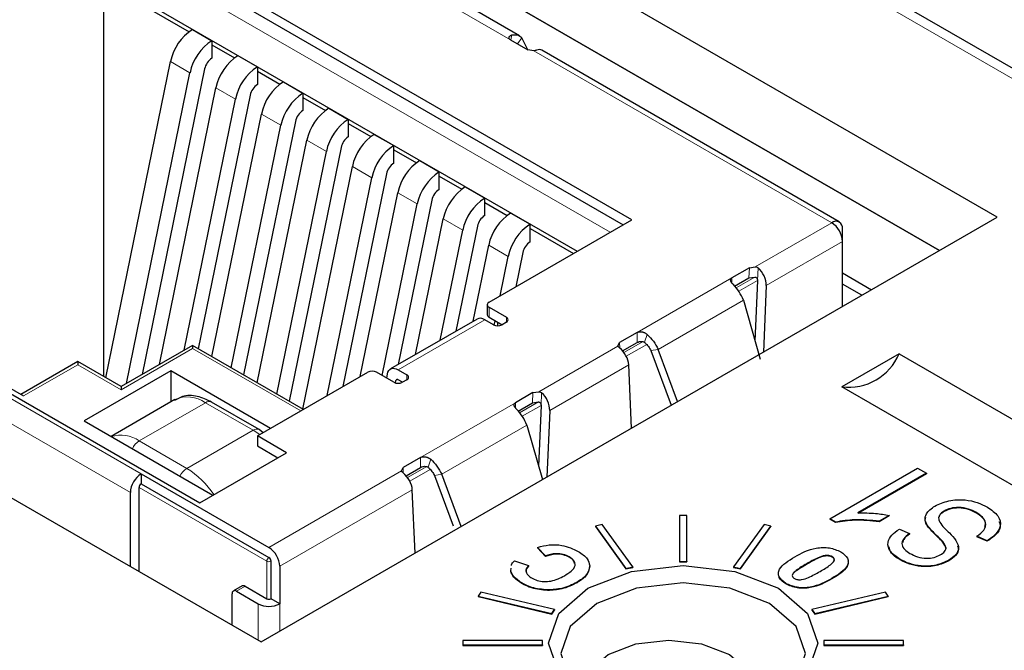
# Paper-space layout 'Blatt2' of a CAD drawing. Header units: millimetres. Extents: x 5 to 418, y 2 to 292.
# Tile 48 of 84: x 116.23 to 122.67, y 204.37 to 208.49. Entities that reach past the tile are written whole.
import ezdxf

# ---------------------------------------------------------------- set-up
doc = ezdxf.new("R2010")
doc.units = ezdxf.units.MM

psp = doc.layouts.new('Blatt2')

# ---------------------------------------------------------------- linework, layer by layer
at = {"color": 7, "linetype": 'Continuous', "lineweight": 18}
for p, q in [((127.8119, 205.165), (94.914, 224.1566)), ((120.1754, 207.1496), (116.7813, 209.109)), ((116.7813, 209.011), (120.0905, 207.1006)), ((119.4386, 208.3587), (118.8191, 208.7163)), ((119.4481, 208.3902), (119.4405, 208.3576)), ((119.514, 208.3716), (119.4844, 208.3323)), ((119.5918, 208.2866), (121.5373, 207.1635)), ((117.2177, 208.2165), (117.3449, 208.143)), ((117.5146, 208.0451), (117.6419, 207.9716)), ((117.8116, 207.8736), (117.9389, 207.8002)), ((118.1086, 207.7022), (118.2359, 207.6287)), ((118.4056, 207.5307), (118.5329, 207.4573)), ((118.7026, 207.3593), (118.8299, 207.2858)), ((118.9996, 207.1878), (119.1268, 207.1144)), ((121.0385, 206.8756), (121.5373, 207.1635)), ((119.2966, 207.0164), (119.4238, 206.9429)), ((121.1095, 206.7532), (121.608, 207.041)), ((120.997, 206.8026), (120.9998, 206.8696)), ((121.0529, 206.7859), (121.0564, 206.8679)), ((120.2658, 206.4458), (120.8854, 206.8035)), ((120.8854, 206.8035), (120.8854, 206.7695)), ((121.0357, 206.8086), (120.9122, 206.7373)), ((120.9301, 206.715), (121.0529, 206.7859)), ((120.4037, 206.3356), (120.9607, 206.6572)), ((119.2986, 206.5455), (119.2986, 206.6108)), ((119.2703, 206.5291), (118.7046, 206.2026)), ((119.4117, 206.5128), (119.4117, 206.5455)), ((120.2658, 206.3805), (120.2658, 206.4458)), ((120.3154, 206.3822), (120.3318, 206.4337)), ((120.1514, 206.3798), (120.1529, 206.3442)), ((120.3061, 206.3875), (120.1803, 206.3148)), ((116.8944, 206.0719), (117.3611, 206.3414)), ((117.3611, 206.3414), (118.0682, 205.9332)), ((119.6243, 206.0591), (120.141, 206.3574)), ((120.1952, 206.2907), (120.3287, 206.3678)), ((120.4037, 206.3356), (120.3563, 206.3273)), ((116.258, 206.0311), (116.6116, 206.2352)), ((116.6116, 206.2352), (116.8944, 206.0719)), ((119.6953, 205.9368), (120.2114, 206.2348)), ((118.7021, 206.1384), (118.6907, 206.1318)), ((118.7612, 206.1699), (118.7612, 206.1373)), ((119.5828, 205.9862), (119.5856, 206.0532)), ((119.6387, 205.9695), (119.6421, 206.0515)), ((116.1449, 206.0311), (117.0259, 205.5225)), ((117.4459, 205.9874), (117.0132, 205.7375)), ((117.4459, 205.9874), (117.7571, 205.8078)), ((118.8516, 205.6294), (119.4712, 205.9871)), ((119.4712, 205.9871), (119.4712, 205.9531)), ((119.6215, 205.9922), (119.498, 205.9209)), ((119.5159, 205.8986), (119.6387, 205.9695)), ((116.0742, 205.9087), (116.9552, 205.4)), ((117.7571, 205.8078), (117.3243, 205.5579)), ((117.7571, 205.8078), (117.8006, 205.7787)), ((118.9895, 205.5192), (119.5465, 205.8408)), ((117.3243, 205.5579), (117.0132, 205.7375)), ((118.8516, 205.5641), (118.8516, 205.6294)), ((118.9176, 205.6173), (118.9012, 205.5658)), ((117.8603, 205.0408), (118.7268, 205.541)), ((118.7372, 205.5634), (118.7387, 205.5278)), ((118.8919, 205.571), (118.7661, 205.4984)), ((118.781, 205.4743), (118.9145, 205.5514)), ((118.9895, 205.5192), (118.9421, 205.5109)), ((117.0118, 205.4327), (117.8462, 204.951)), ((117.8603, 204.9755), (117.0259, 205.4572)), ((117.931, 204.9184), (118.7972, 205.4184)), ((122.233, 205.1102), (122.233, 205.1069)), ((117.8462, 204.951), (117.8462, 204.706)), ((117.8745, 204.706), (117.8745, 204.951)), ((121.3739, 204.9348), (121.3739, 204.9315)), ((121.5385, 204.8389), (121.5385, 204.8357)), ((117.7047, 204.7877), (117.6482, 204.755)), ((117.7896, 204.6734), (117.7896, 204.4349)), ((117.931, 204.6734), (117.931, 204.4938))]:
    psp.add_line(p, q, dxfattribs=at)
at = {"color": 7, "linetype": 'Continuous', "lineweight": 25}
for p, q in [((127.8119, 205.2326), (95.014, 224.1665)), ((122.6176, 207.1993), (113.3687, 212.5386)), ((122.241, 206.9819), (113.3687, 212.1037)), ((113.3687, 212.1037), (122.241, 206.9819)), ((108.5603, 209.7628), (117.8093, 204.4235)), ((120.2319, 207.1823), (116.7813, 209.1743)), ((116.7813, 209.109), (120.1754, 207.1496)), ((116.7813, 208.7628), (119.8755, 206.9765)), ((116.7813, 208.7334), (117.3387, 208.4116)), ((116.7813, 206.1575), (116.7813, 208.7334)), ((119.4982, 208.3851), (118.9394, 208.7077)), ((117.3611, 208.4264), (117.4884, 208.3529)), ((119.5512, 208.2937), (119.514, 208.3716)), ((117.4884, 208.3529), (117.4884, 208.2386)), ((117.4884, 208.3252), (117.6357, 208.2401)), ((119.4386, 208.3587), (119.5531, 208.2926)), ((117.6581, 208.255), (117.7854, 208.1815)), ((119.5918, 208.2866), (119.5531, 208.2926)), ((121.5873, 207.1684), (119.6445, 208.29)), ((116.7947, 206.1498), (117.2177, 208.2165)), ((117.7854, 208.1815), (117.7854, 208.0672)), ((116.9294, 206.1124), (117.3449, 208.143)), ((117.4406, 208.1687), (117.0319, 206.1716)), ((117.7854, 208.1537), (117.9327, 208.0687)), ((117.1446, 206.2367), (117.5146, 208.0451)), ((117.9551, 208.0835), (118.0823, 208.01)), ((117.7375, 207.9972), (117.3985, 206.3401)), ((118.0823, 208.01), (118.0823, 207.8957)), ((118.0823, 207.9823), (118.2297, 207.8972)), ((117.306, 206.3298), (117.6419, 207.9716)), ((118.252, 207.9121), (118.3793, 207.8386)), ((117.4873, 206.2888), (117.8116, 207.8736)), ((117.6146, 206.2153), (117.9389, 207.8002)), ((118.0345, 207.8258), (117.6954, 206.1686)), ((118.3793, 207.8386), (118.3793, 207.7243)), ((118.3793, 207.8108), (118.5267, 207.7258)), ((118.549, 207.7406), (118.6763, 207.6672)), ((117.7843, 206.1173), (118.1086, 207.7022)), ((118.6763, 207.5528), (118.6763, 207.6672)), ((117.9116, 206.0439), (118.2359, 207.6287)), ((118.3315, 207.6543), (117.9924, 205.9972)), ((118.6763, 207.6394), (118.8237, 207.5543)), ((118.0813, 205.9459), (118.4056, 207.5307)), ((118.846, 207.5692), (118.9733, 207.4957)), ((118.6285, 207.4829), (118.344, 206.0924)), ((118.9733, 207.3814), (118.9733, 207.4957)), ((118.9733, 207.4679), (119.1206, 207.3829)), ((118.2415, 206.0332), (118.5329, 207.4573)), ((119.143, 207.3977), (119.2703, 207.3243)), ((118.4566, 206.1574), (118.7026, 207.3593)), ((118.6005, 206.1647), (118.8299, 207.2858)), ((118.9255, 207.3114), (118.7056, 206.237)), ((119.2703, 207.2099), (119.2703, 207.3243)), ((119.2703, 207.2965), (119.4176, 207.2114)), ((119.44, 207.2263), (119.5673, 207.1528)), ((117.8093, 204.4235), (122.6176, 207.1993)), ((118.8183, 206.302), (118.9996, 207.1878)), ((119.2225, 207.14), (119.0822, 206.4544)), ((119.2986, 206.6434), (120.2319, 207.1823)), ((119.5673, 207.0385), (119.5673, 207.1528)), ((118.9797, 206.3952), (119.1268, 207.1144)), ((119.5673, 207.1251), (119.8501, 206.9618)), ((121.608, 207.041), (121.608, 207.1227)), ((119.1949, 206.5194), (119.2966, 207.0164)), ((121.608, 206.6164), (121.608, 207.041)), ((119.5195, 206.9685), (119.4736, 206.7445)), ((119.3711, 206.6853), (119.4238, 206.9429)), ((120.9998, 206.8696), (120.8854, 206.8035)), ((120.9998, 206.8696), (121.0385, 206.8756)), ((121.608, 206.8349), (121.7972, 206.7257)), ((114.9004, 206.8149), (116.258, 206.0311)), ((120.9032, 206.7485), (120.997, 206.8026)), ((120.997, 206.8026), (121.0357, 206.8086)), ((121.0529, 206.7859), (121.0362, 206.3897)), ((121.7335, 206.6889), (121.608, 206.7614)), ((121.1095, 206.7532), (121.0911, 206.3181)), ((119.2868, 206.6271), (119.2868, 206.5618)), ((120.9607, 206.6572), (121.0692, 206.2726)), ((119.2986, 206.6108), (119.4117, 206.5455)), ((119.2203, 206.5341), (118.6546, 206.2075)), ((119.3268, 206.4965), (119.2703, 206.5291)), ((119.2986, 206.5455), (119.3834, 206.4965)), ((119.332, 206.494), (119.3379, 206.5228)), ((119.3551, 206.4897), (119.3551, 206.5128)), ((119.4117, 206.5128), (119.3834, 206.4965)), ((120.2658, 206.4458), (120.1514, 206.3798)), ((120.141, 206.3574), (120.1514, 206.3798)), ((120.1714, 206.326), (120.2658, 206.3805)), ((117.3611, 206.3616), (116.8944, 206.0922)), ((118.0858, 205.9433), (117.3611, 206.3616)), ((117.3611, 206.3616), (117.3611, 206.3414)), ((120.3563, 206.3273), (120.489, 205.9705)), ((120.5301, 205.9942), (120.4037, 206.3356)), ((121.9775, 206.3073), (121.6034, 206.0913)), ((121.9775, 206.3073), (125.7346, 204.1384)), ((116.6116, 206.2555), (116.2404, 206.0413)), ((116.8944, 206.0922), (116.6116, 206.2555)), ((116.6116, 206.2555), (116.6116, 206.2352)), ((117.2197, 206.1944), (116.654, 205.8678)), ((117.8702, 205.8189), (117.2197, 206.1944)), ((117.2197, 206.1944), (117.2197, 205.992)), ((117.7854, 205.7699), (118.5066, 206.1863)), ((118.6763, 206.1209), (118.5632, 206.1863)), ((118.6303, 206.1475), (118.635, 206.1753)), ((118.7046, 206.2026), (118.7612, 206.1699)), ((120.2298, 205.8209), (120.2114, 206.2348)), ((118.6881, 206.1162), (118.6907, 206.1318)), ((118.7329, 206.1209), (118.7046, 206.1373)), ((118.7612, 206.1373), (118.7329, 206.1209)), ((116.1732, 206.0475), (117.4092, 205.3339)), ((116.8944, 206.0922), (116.8944, 206.0719)), ((119.5856, 206.0532), (119.4712, 205.9871)), ((119.5856, 206.0532), (119.6243, 206.0591)), ((125.3605, 203.9224), (121.6034, 206.0913)), ((117.246, 206.0072), (116.8293, 205.7666)), ((117.7971, 205.8117), (117.4859, 205.9913)), ((119.489, 205.932), (119.5828, 205.9862)), ((119.5828, 205.9862), (119.6215, 205.9922)), ((119.6387, 205.9695), (119.6219, 205.5733)), ((119.6953, 205.9368), (119.6769, 205.5016)), ((116.654, 205.8678), (117.494, 205.3829)), ((117.8221, 205.7911), (117.7971, 205.8117)), ((119.5465, 205.8408), (119.647, 205.4844)), ((117.9749, 205.6605), (117.7854, 205.7699)), ((117.7854, 205.7699), (117.7854, 205.7046)), ((117.4092, 205.3339), (117.9749, 205.6605)), ((117.7854, 205.7046), (117.9183, 205.6278)), ((118.8516, 205.6294), (118.7372, 205.5634)), ((118.7268, 205.541), (118.7372, 205.5634)), ((118.7572, 205.5096), (118.8516, 205.5641)), ((121.5243, 205.2291), (122.0973, 205.5599)), ((122.0973, 205.5599), (122.1561, 205.526)), ((117.0259, 205.5225), (117.0259, 205.4572)), ((117.0259, 205.5225), (117.8603, 205.0408)), ((118.9421, 205.5109), (119.0638, 205.1836)), ((119.1159, 205.1778), (118.9895, 205.5192)), ((122.1561, 205.526), (121.7079, 205.2673)), ((122.1561, 205.5227), (121.7079, 205.264)), ((122.1561, 205.526), (122.1561, 205.5227)), ((117.0118, 204.8839), (117.0118, 205.4327)), ((117.0259, 205.4572), (117.8603, 204.9755)), ((118.8156, 205.0044), (118.7972, 205.4184)), ((116.9552, 204.9166), (116.9552, 205.4)), ((122.2722, 205.2792), (122.2722, 205.2759)), ((120.591, 205.2499), (120.543, 205.2499)), ((120.543, 205.2499), (120.543, 204.9497)), ((120.591, 204.9497), (120.591, 205.2499)), ((121.5624, 205.2071), (121.5243, 205.2291)), ((121.5243, 205.2291), (121.5243, 205.2258)), ((121.5624, 205.2038), (121.5243, 205.2258)), ((121.9136, 205.2503), (121.8475, 205.2121)), ((121.9136, 205.247), (121.8475, 205.2089)), ((121.8475, 205.2121), (121.8475, 205.2089)), ((121.9136, 205.2503), (121.9136, 205.247)), ((122.4834, 205.2691), (122.4834, 205.2658)), ((120.0381, 205.1919), (119.9938, 205.1813)), ((119.9938, 205.1813), (120.1928, 204.904)), ((119.9938, 205.1813), (119.9938, 205.1781)), ((119.9938, 205.1781), (120.1928, 204.9007)), ((120.2371, 204.9146), (120.0381, 205.1919)), ((121.0959, 205.1919), (120.8969, 204.9146)), ((120.9412, 204.904), (121.1402, 205.1813)), ((120.9412, 204.9007), (121.1402, 205.1781)), ((121.1402, 205.1813), (121.0959, 205.1919)), ((121.1402, 205.1813), (121.1402, 205.1781)), ((121.5624, 205.2071), (121.5624, 205.2038)), ((121.9797, 205.1612), (122.0459, 205.1315)), ((122.1639, 205.1838), (122.1639, 205.1805)), ((122.0459, 205.1315), (122.0459, 205.1283)), ((122.5528, 205.0849), (122.4867, 205.1146)), ((122.4867, 205.1146), (122.4867, 205.1113)), ((122.5528, 205.0816), (122.4867, 205.1113)), ((122.5528, 205.0849), (122.5528, 205.0816)), ((119.6665, 204.986), (119.616, 205.0416)), ((119.616, 205.0416), (119.616, 205.0384)), ((119.6665, 204.9827), (119.616, 205.0384)), ((119.4645, 204.9542), (119.5563, 204.9224)), ((119.6665, 204.986), (119.6665, 204.9827)), ((119.8228, 204.9805), (119.8228, 204.9773)), ((121.5413, 204.9811), (121.5413, 204.9778)), ((121.9846, 204.9634), (121.9846, 204.9601)), ((122.3037, 204.9581), (122.3037, 204.9548)), ((117.8745, 204.706), (117.8745, 204.951)), ((117.931, 204.9184), (117.931, 204.6734)), ((119.4403, 204.889), (119.4424, 204.9054)), ((119.4403, 204.8857), (119.4411, 204.8922)), ((119.4403, 204.889), (119.4403, 204.8857)), ((119.5563, 204.9224), (119.5563, 204.9191)), ((119.9566, 204.9222), (119.9566, 204.919)), ((120.1928, 204.904), (120.2371, 204.9146)), ((120.1928, 204.9007), (120.2371, 204.9113)), ((120.1928, 204.904), (120.1928, 204.9007)), ((120.2371, 204.9146), (120.2371, 204.9113)), ((120.543, 204.9497), (120.591, 204.9497)), ((120.543, 204.9497), (120.543, 204.9465)), ((120.543, 204.9465), (120.591, 204.9465)), ((120.591, 204.9497), (120.591, 204.9465)), ((120.8969, 204.9146), (120.8969, 204.9113)), ((120.8969, 204.9146), (120.9412, 204.904)), ((120.8969, 204.9113), (120.9412, 204.9007)), ((120.9412, 204.904), (120.9412, 204.9007)), ((117.6847, 204.7897), (117.6282, 204.757)), ((117.7047, 204.7877), (117.8462, 204.706)), ((119.5133, 204.8093), (119.5133, 204.8061)), ((119.6807, 204.7636), (119.6807, 204.7603)), ((119.8739, 204.8141), (119.8739, 204.8109)), ((121.2384, 204.8061), (121.2384, 204.8028)), ((117.6199, 204.5328), (117.6199, 204.7387)), ((117.6482, 204.755), (117.7896, 204.6734)), ((117.931, 204.6734), (117.8745, 204.706)), ((119.2458, 204.7495), (119.2274, 204.7239)), ((119.2274, 204.7239), (119.7079, 204.6091)), ((119.2274, 204.7239), (119.2274, 204.7207)), ((119.2274, 204.7207), (119.7079, 204.6058)), ((119.7262, 204.6347), (119.2458, 204.7495)), ((121.8882, 204.7495), (121.4078, 204.6347)), ((121.4262, 204.6091), (121.9066, 204.7239)), ((121.4262, 204.6058), (121.9066, 204.7207)), ((121.9066, 204.7239), (121.8882, 204.7495)), ((121.9066, 204.7239), (121.9066, 204.7207)), ((119.7079, 204.6091), (119.7262, 204.6347)), ((119.7079, 204.6058), (119.7262, 204.6314)), ((119.7262, 204.6347), (119.7262, 204.6314)), ((121.4078, 204.6347), (121.4262, 204.6091)), ((121.4078, 204.6347), (121.4078, 204.6314)), ((121.4078, 204.6314), (121.4262, 204.6058)), ((119.7079, 204.6091), (119.7079, 204.6058)), ((121.4262, 204.6091), (121.4262, 204.6058)), ((119.127, 204.4325), (119.127, 204.4048)), ((119.647, 204.4325), (119.127, 204.4325)), ((119.127, 204.4048), (119.127, 204.4015)), ((119.127, 204.4048), (119.647, 204.4048)), ((119.127, 204.4015), (119.647, 204.4015)), ((119.647, 204.4048), (119.647, 204.4325)), ((119.647, 204.4048), (119.647, 204.4015)), ((121.487, 204.4325), (121.487, 204.4048)), ((122.007, 204.4325), (121.487, 204.4325)), ((121.487, 204.4048), (121.487, 204.4015)), ((121.487, 204.4048), (122.007, 204.4048)), ((121.487, 204.4015), (122.007, 204.4015)), ((122.007, 204.4048), (122.007, 204.4325)), ((122.007, 204.4048), (122.007, 204.4015))]:
    psp.add_line(p, q, dxfattribs=at)
at = {"color": 7, "linetype": 'Continuous', "lineweight": 25, "flags": 128}
for points in [[(118.635, 206.1753), (118.6381, 206.1872), (118.6434, 206.1971), (118.6504, 206.2047), (118.6591, 206.2097), (118.6692, 206.212), (118.6804, 206.2116), (118.6923, 206.2084), (118.7046, 206.2026)], [(118.7046, 206.1373), (118.7021, 206.1384), (118.6998, 206.1391), (118.6975, 206.1391), (118.6955, 206.1387), (118.6938, 206.1377), (118.6923, 206.1362), (118.6913, 206.1342), (118.6907, 206.1318)], [(119.9447, 204.7746), (120.2302, 204.8847), (120.567, 204.9234), (120.9038, 204.8847), (121.1893, 204.7746), (121.38, 204.6098), (121.447, 204.4153), (121.38, 204.2209), (121.1893, 204.0561), (120.9038, 203.946), (120.567, 203.9073), (120.2302, 203.946), (119.9447, 204.0561), (119.754, 204.2209), (119.687, 204.4153), (119.754, 204.6098), (119.9447, 204.7746)], [(121.1592, 204.0396), (121.3048, 204.1724), (121.3656, 204.3489), (121.3048, 204.5253), (121.1317, 204.6748), (120.8726, 204.7748), (120.567, 204.8099), (120.2614, 204.7748), (120.0023, 204.6748)], [(120.0023, 204.6748), (119.8292, 204.5253), (119.7684, 204.3489), (119.8292, 204.1724), (119.9748, 204.0396)], [(119.9155, 204.0822), (119.913, 204.113), (119.9556, 204.2367), (120.077, 204.3416), (120.2587, 204.4116), (120.473, 204.4362), (120.6873, 204.4116), (120.869, 204.3416), (120.9904, 204.2367), (121.033, 204.113), (120.9904, 203.9892), (120.9697, 203.9636)]]:
    psp.add_lwpolyline(points, dxfattribs=at)
at = {"color": 7, "linetype": 'Continuous', "lineweight": 25}
for centre, radius, start, end in [((117.54, 208.1502), 0.3291, 122.93391, 168.37221), ((117.6673, 208.0767), 0.3291, 122.93391, 168.37221), ((117.548, 208.1465), 0.1097, 122.93391, 168.37221), ((117.837, 207.9787), 0.3291, 122.93391, 168.37221), ((117.9643, 207.9053), 0.3291, 122.93391, 168.37221), ((117.845, 207.9751), 0.1097, 122.93391, 168.37221), ((118.134, 207.8073), 0.3291, 122.93391, 168.37221), ((118.2613, 207.7338), 0.3291, 122.93391, 168.37221), ((118.431, 207.6358), 0.3291, 122.93391, 168.37221), ((118.142, 207.8037), 0.1097, 122.93391, 168.37221), ((118.5583, 207.5624), 0.3291, 122.93391, 168.37221), ((118.439, 207.6322), 0.1097, 122.93391, 168.37221), ((118.728, 207.4644), 0.3291, 122.93391, 168.37221), ((118.8552, 207.3909), 0.3291, 122.93391, 168.37221), ((118.736, 207.4608), 0.1097, 122.93391, 168.37221), ((119.025, 207.293), 0.3291, 122.93391, 168.37221), ((119.1522, 207.2195), 0.3291, 122.93391, 168.37221), ((119.3219, 207.1215), 0.3291, 122.93391, 168.37221), ((119.0329, 207.2893), 0.1097, 122.93391, 168.37221), ((119.4492, 207.048), 0.3291, 122.93391, 168.37221), ((119.3299, 207.1179), 0.1097, 122.93391, 168.37221), ((119.6189, 206.9501), 0.3291, 122.93391, 168.37221), ((119.7462, 206.8766), 0.3291, 122.93391, 168.37221), ((121.5649, 207.1296), 0.0437, 350.78596, 129.20329), ((121.4545, 207.034), 0.1537, 2.60548, 57.39452), ((119.6269, 206.9464), 0.1097, 122.93391, 168.37221), ((119.3048, 206.6271), 0.0175, 110.78342, 249.21658), ((119.3069, 206.5638), 0.0201, 185.6948, 245.62534), ((119.2411, 206.4898), 0.049, 53.47043, 115.21911), ((119.4055, 206.5291), 0.0175, 290.78342, 69.21658), ((119.3551, 206.5511), 0.0615, 242.60967, 297.39033), ((121.6491, 206.4442), 0.3559, 262.62246, 337.37216), ((118.5349, 206.1317), 0.0615, 62.60967, 117.39033), ((118.7046, 206.1755), 0.0615, 242.60967, 297.39033), ((118.755, 206.1536), 0.0175, 290.78342, 69.21658), ((117.1087, 205.393), 0.1537, 122.60548, 177.39452), ((117.0425, 205.4313), 0.0307, 122.60548, 177.39452), ((117.7775, 204.9114), 0.1537, 2.60548, 57.39452), ((117.8437, 204.9496), 0.0307, 2.60548, 57.39452), ((117.693, 204.7713), 0.0201, 54.38183, 114.31395), ((117.6371, 204.7415), 0.0175, 50.79671, 189.21404), ((117.8603, 204.7333), 0.0307, 242.60967, 297.39033), ((117.8603, 204.8099), 0.1537, 242.60967, 297.39033)]:
    psp.add_arc(centre, radius, start, end, dxfattribs=at)
at = {"color": 7, "linetype": 'Continuous', "lineweight": 18}
for centre, radius, start, end in [((117.3288, 205.8238), 0.2012, 54.38242, 114.30712), ((117.4694, 205.9547), 0.0402, 65.69288, 125.61758), ((117.7805, 205.775), 0.0402, 65.70139, 125.61684), ((116.8932, 205.5661), 0.2093, 55.01256, 107.37156), ((117.0768, 205.6368), 0.1192, 122.26463, 155.43882), ((117.3879, 205.4572), 0.1192, 122.26463, 155.43882), ((117.0278, 205.0795), 0.5629, 33.02023, 58.21223), ((117.8769, 204.9496), 0.0307, 122.60548, 177.39452), ((117.8437, 204.9496), 0.0307, 2.60548, 57.39452), ((117.8603, 204.9783), 0.0307, 242.60967, 297.39033)]:
    psp.add_arc(centre, radius, start, end, dxfattribs=at)
psp.add_ellipse((365.4312, 366.6879), major_axis=(379.9846, 5.8274), ratio=0.587244, start_param=3.834585, end_param=4.001386, dxfattribs=at)
at = {"color": 7, "linetype": 'Continuous', "lineweight": 25}
for centre, major_axis, ratio, start_param, end_param in [((119.592, 208.2048), (0.0536, 0.0845), 0.547864, 0.022607, 0.606566), ((121.0388, 206.7941), (-0.046, 0.0889), 0.605449, 3.95468, 5.324118), ((120.1407, 206.2756), (-0.0536, 0.0845), 0.547864, 3.904465, 5.273903), ((119.6245, 205.9776), (-0.046, 0.0889), 0.605449, 3.95468, 5.324118), ((118.7265, 205.4592), (-0.0536, 0.0845), 0.547864, 3.904465, 5.273903)]:
    psp.add_ellipse(centre, major_axis=major_axis, ratio=ratio, start_param=start_param, end_param=end_param, dxfattribs=at)
for points, knots in [([(119.4386, 208.3587), (119.4366, 208.3602), (119.4324, 208.3631), (119.4294, 208.3695), (119.4297, 208.3752), (119.4316, 208.3793), (119.4336, 208.3819), (119.4355, 208.3838), (119.4382, 208.386), (119.4407, 208.3874), (119.4442, 208.389), (119.4465, 208.3897), (119.4481, 208.3902)], [0, 0, 0, 0, 0.132974, 0.265315, 0.45834, 0.555846, 0.604506, 0.701936, 0.750591, 0.847994, 0.896647, 1, 1, 1, 1]), ([(119.6096, 208.291), (119.6065, 208.29), (119.6012, 208.2883), (119.5945, 208.2871), (119.5918, 208.2866)], [0, 0, 0, 0, 0.5934868, 1, 1, 1, 1]), ([(121.0385, 206.8756), (121.0425, 206.8747), (121.0492, 206.8731), (121.0543, 206.8694), (121.0564, 206.8679)], [0, 0, 0, 0, 0.593525, 1, 1, 1, 1]), ([(120.8949, 206.7588), (120.8935, 206.7602), (120.8908, 206.7629), (120.8872, 206.7671), (120.884, 206.7713), (120.8817, 206.7747), (120.8797, 206.7781), (120.8784, 206.7809), (120.8767, 206.7856), (120.8759, 206.7916), (120.8786, 206.7986), (120.8833, 206.802), (120.8854, 206.8035)], [0, 0, 0, 0, 0.0865139, 0.1730275, 0.2595442, 0.3460687, 0.3892964, 0.4758476, 0.5190806, 0.6935706, 0.8691312, 1, 1, 1, 1]), ([(120.9607, 206.6572), (120.952, 206.6763), (120.9346, 206.7145), (120.9081, 206.744), (120.8949, 206.7588)], [0, 0, 0, 0, 0.5, 1, 1, 1, 1]), ([(121.0357, 206.8086), (121.0377, 206.8081), (121.0419, 206.8071), (121.0469, 206.803), (121.0505, 206.7978), (121.0527, 206.7917), (121.0528, 206.7879), (121.0529, 206.7859)], [0, 0, 0, 0, 0.201373, 0.403431, 0.59339, 0.787945, 1, 1, 1, 1]), ([(120.2658, 206.4458), (120.2684, 206.447), (120.2735, 206.4494), (120.2846, 206.4511), (120.2952, 206.4506), (120.3033, 206.4488), (120.3089, 206.4471), (120.3133, 206.4455), (120.3185, 206.443), (120.3225, 206.4407), (120.3273, 206.4375), (120.33, 206.4353), (120.3318, 206.4337)], [0, 0, 0, 0, 0.132974, 0.265315, 0.45834, 0.555846, 0.604506, 0.701936, 0.750591, 0.847994, 0.896647, 1, 1, 1, 1]), ([(120.2658, 206.3805), (120.2701, 206.3826), (120.2779, 206.3863), (120.2912, 206.3884), (120.3024, 206.3874), (120.3102, 206.3846), (120.3138, 206.382), (120.315, 206.381)], [0, 0, 0, 0, 0.303434, 0.54808, 0.74446, 0.909911, 1, 1, 1, 1]), ([(120.315, 206.381), (120.3199, 206.3766), (120.3327, 206.3648), (120.3467, 206.3457), (120.3541, 206.3316), (120.3563, 206.3273)], [0, 0, 0, 0, 0.300286, 0.787858, 1, 1, 1, 1]), ([(120.1514, 206.3455), (120.1487, 206.3479), (120.1441, 206.3519), (120.1419, 206.3558), (120.141, 206.3574)], [0, 0, 0, 0, 0.593487, 1, 1, 1, 1]), ([(119.6243, 206.0591), (119.6283, 206.0582), (119.6349, 206.0567), (119.6401, 206.053), (119.6421, 206.0515)], [0, 0, 0, 0, 0.593525, 1, 1, 1, 1]), ([(117.4859, 205.9913), (117.4552, 206.0057), (117.3929, 206.0348), (117.3048, 206.0377), (117.2606, 206.0108), (117.2439, 206.0006)], [0, 0, 0, 0, 0.377311, 0.764516, 1, 1, 1, 1]), ([(119.4807, 205.9424), (119.4793, 205.9438), (119.4766, 205.9465), (119.473, 205.9507), (119.4698, 205.9548), (119.4675, 205.9583), (119.4655, 205.9617), (119.4642, 205.9645), (119.4625, 205.9692), (119.4617, 205.9752), (119.4644, 205.9822), (119.4691, 205.9856), (119.4712, 205.9871)], [0, 0, 0, 0, 0.0865138, 0.1730275, 0.2595441, 0.3460685, 0.3892962, 0.4758473, 0.5190804, 0.6935702, 0.8691307, 1, 1, 1, 1]), ([(119.6215, 205.9922), (119.6235, 205.9917), (119.6277, 205.9907), (119.6327, 205.9866), (119.6363, 205.9813), (119.6385, 205.9753), (119.6386, 205.9715), (119.6387, 205.9695)], [0, 0, 0, 0, 0.201373, 0.403431, 0.59339, 0.787945, 1, 1, 1, 1]), ([(119.5465, 205.8408), (119.5378, 205.8599), (119.5204, 205.8981), (119.4939, 205.9276), (119.4807, 205.9424)], [0, 0, 0, 0, 0.5, 1, 1, 1, 1]), ([(118.8516, 205.6294), (118.8542, 205.6306), (118.8593, 205.633), (118.8704, 205.6347), (118.881, 205.6342), (118.8891, 205.6324), (118.8947, 205.6307), (118.8991, 205.629), (118.9043, 205.6266), (118.9082, 205.6243), (118.9131, 205.6211), (118.9158, 205.6189), (118.9176, 205.6173)], [0, 0, 0, 0, 0.132974, 0.265315, 0.45834, 0.555846, 0.604506, 0.701936, 0.750591, 0.847994, 0.896647, 1, 1, 1, 1]), ([(118.7372, 205.5291), (118.7345, 205.5314), (118.7299, 205.5355), (118.7277, 205.5394), (118.7268, 205.541)], [0, 0, 0, 0, 0.593487, 1, 1, 1, 1]), ([(118.8516, 205.5641), (118.8559, 205.5662), (118.8637, 205.5699), (118.877, 205.572), (118.8882, 205.571), (118.896, 205.5682), (118.8996, 205.5656), (118.9008, 205.5646)], [0, 0, 0, 0, 0.303434, 0.54808, 0.74446, 0.909911, 1, 1, 1, 1]), ([(118.9008, 205.5646), (118.9057, 205.5602), (118.9185, 205.5484), (118.9325, 205.5293), (118.9399, 205.5152), (118.9421, 205.5109)], [0, 0, 0, 0, 0.300286, 0.787858, 1, 1, 1, 1]), ([(122.2117, 205.3121), (122.2404, 205.325), (122.2976, 205.3509), (122.4027, 205.3561), (122.4911, 205.3372), (122.5334, 205.3153), (122.5546, 205.3044)], [0, 0, 0, 0, 0.2795457, 0.558773, 0.7790389, 1, 1, 1, 1]), ([(122.1639, 205.1838), (122.1573, 205.1963), (122.144, 205.2212), (122.1525, 205.2693), (122.1893, 205.2959), (122.2117, 205.3121)], [0, 0, 0, 0, 0.280966, 0.561401, 1, 1, 1, 1]), ([(122.2722, 205.2792), (122.2646, 205.2742), (122.2494, 205.2643), (122.2367, 205.2455), (122.2349, 205.2255), (122.2527, 205.1869), (122.2826, 205.1585), (122.3066, 205.1358)], [0, 0, 0, 0, 0.124972, 0.249815, 0.374598, 0.499572, 1, 1, 1, 1]), ([(122.2722, 205.2759), (122.2648, 205.2709), (122.25, 205.261), (122.2387, 205.2475), (122.2383, 205.2398), (122.2382, 205.2386)], [0, 0, 0, 0, 0.460631, 0.920786, 1, 1, 1, 1]), ([(122.4834, 205.2691), (122.4667, 205.2777), (122.4333, 205.2949), (122.3713, 205.3049), (122.3129, 205.2989), (122.2858, 205.2857), (122.2722, 205.2792)], [0, 0, 0, 0, 0.28085, 0.559959, 0.779767, 1, 1, 1, 1]), ([(122.4834, 205.2658), (122.4667, 205.2745), (122.4333, 205.2917), (122.3713, 205.3016), (122.3129, 205.2956), (122.2858, 205.2825), (122.2722, 205.2759)], [0, 0, 0, 0, 0.28085, 0.559959, 0.779767, 1, 1, 1, 1]), ([(122.5546, 205.3044), (122.5806, 205.2865), (122.6326, 205.2509), (122.6466, 205.1839), (122.6138, 205.1266), (122.5731, 205.0988), (122.5528, 205.0849)], [0, 0, 0, 0, 0.280063, 0.558927, 0.779176, 1, 1, 1, 1]), ([(121.8475, 205.2121), (121.7937, 205.2181), (121.6976, 205.2289), (121.6037, 205.2137), (121.5624, 205.2071)], [0, 0, 0, 0, 0.560204, 1, 1, 1, 1]), ([(121.8475, 205.2089), (121.7937, 205.2149), (121.6976, 205.2256), (121.6037, 205.2105), (121.5624, 205.2038)], [0, 0, 0, 0, 0.560204, 1, 1, 1, 1]), ([(121.7079, 205.2673), (121.7471, 205.2672), (121.8172, 205.267), (121.8841, 205.2554), (121.9136, 205.2503)], [0, 0, 0, 0, 0.559755, 1, 1, 1, 1]), ([(122.1639, 205.1805), (122.1562, 205.1931), (122.1449, 205.2116), (122.1503, 205.2306), (122.152, 205.2368)], [0, 0, 0, 0, 0.679824, 1, 1, 1, 1]), ([(122.4867, 205.1146), (122.5039, 205.1275), (122.5382, 205.1532), (122.5485, 205.1997), (122.5264, 205.2401), (122.4978, 205.2594), (122.4834, 205.2691)], [0, 0, 0, 0, 0.280743, 0.559143, 0.77941, 1, 1, 1, 1]), ([(122.5369, 205.1752), (122.5398, 205.1833), (122.5473, 205.2038), (122.5256, 205.2369), (122.4975, 205.2562), (122.4834, 205.2658)], [0, 0, 0, 0, 0.2433025, 0.6213733, 1, 1, 1, 1]), ([(122.6299, 205.2109), (122.6341, 205.1995), (122.6448, 205.1701), (122.6125, 205.1232), (122.5727, 205.0955), (122.5528, 205.0816)], [0, 0, 0, 0, 0.242236, 0.620624, 1, 1, 1, 1]), ([(121.9846, 204.9634), (121.9611, 204.9793), (121.9143, 205.0113), (121.8978, 205.0712), (121.9255, 205.1234), (121.9616, 205.1486), (121.9797, 205.1612)], [0, 0, 0, 0, 0.280155, 0.559064, 0.779285, 1, 1, 1, 1]), ([(122.233, 205.1102), (122.2187, 205.1235), (122.1933, 205.1473), (122.1729, 205.1726), (122.1639, 205.1838)], [0, 0, 0, 0, 0.56013, 1, 1, 1, 1]), ([(122.233, 205.1069), (122.2187, 205.1203), (122.1933, 205.144), (122.1729, 205.1694), (122.1639, 205.1805)], [0, 0, 0, 0, 0.56013, 1, 1, 1, 1]), ([(122.0459, 205.1315), (122.0315, 205.1207), (122.0028, 205.0992), (121.9908, 205.0602), (122.0117, 205.0265), (122.0364, 205.0106), (122.0487, 205.0026)], [0, 0, 0, 0, 0.2807568, 0.5592998, 0.7792108, 1, 1, 1, 1]), ([(122.0459, 205.1283), (122.0302, 205.1176), (122.0062, 205.1012), (122.003, 205.0802), (122.0019, 205.073)], [0, 0, 0, 0, 0.65322, 1, 1, 1, 1]), ([(122.2852, 205.0366), (122.2792, 205.0512), (122.2685, 205.0774), (122.2439, 205.1001), (122.233, 205.1102)], [0, 0, 0, 0, 0.557866, 1, 1, 1, 1]), ([(122.2852, 205.0333), (122.2792, 205.0479), (122.2685, 205.0741), (122.2439, 205.0969), (122.233, 205.1069)], [0, 0, 0, 0, 0.557866, 1, 1, 1, 1]), ([(122.3066, 205.1358), (122.322, 205.12), (122.3527, 205.0884), (122.3721, 205.0378), (122.352, 204.9909), (122.3198, 204.969), (122.3037, 204.9581)], [0, 0, 0, 0, 0.281142, 0.560056, 0.779862, 1, 1, 1, 1]), ([(119.616, 205.0416), (119.6409, 205.0482), (119.6906, 205.0613), (119.7924, 205.0577), (119.8475, 205.0316), (119.8812, 205.0157)], [0, 0, 0, 0, 0.281101, 0.560971, 1, 1, 1, 1]), ([(121.2958, 204.9798), (121.3391, 205.0036), (121.3932, 205.0334), (121.4793, 205.0422), (121.5379, 205.0389), (121.573, 205.0233), (121.5963, 205.013)], [0, 0, 0, 0, 0.4997, 0.625239, 0.750888, 1, 1, 1, 1]), ([(121.9846, 204.9601), (121.9593, 204.9759), (121.92, 205.0004), (121.9152, 205.0331), (121.9135, 205.0447)], [0, 0, 0, 0, 0.64375, 1, 1, 1, 1]), ([(122.2463, 204.9928), (122.2575, 204.9999), (122.2775, 205.0125), (122.2829, 205.0292), (122.2852, 205.0366)], [0, 0, 0, 0, 0.560374, 1, 1, 1, 1]), ([(122.3589, 205.0511), (122.3618, 205.0443), (122.3706, 205.0236), (122.3509, 204.9875), (122.3194, 204.9657), (122.3037, 204.9548)], [0, 0, 0, 0, 0.196308, 0.597851, 1, 1, 1, 1]), ([(119.4447, 204.9224), (119.4448, 204.9238), (119.4459, 204.9351), (119.4558, 204.9453), (119.4645, 204.9542)], [0, 0, 0, 0, 0.124348, 1, 1, 1, 1]), ([(119.8228, 204.9805), (119.8104, 204.9864), (119.7856, 204.998), (119.7264, 205.0033), (119.6892, 204.9926), (119.6665, 204.986)], [0, 0, 0, 0, 0.280353, 0.560344, 1, 1, 1, 1]), ([(119.8228, 204.9773), (119.8104, 204.9831), (119.7856, 204.9948), (119.7264, 205.0001), (119.6892, 204.9893), (119.6665, 204.9827)], [0, 0, 0, 0, 0.280353, 0.560344, 1, 1, 1, 1]), ([(119.7913, 204.8566), (119.8071, 204.8663), (119.8384, 204.8856), (119.8656, 204.9205), (119.8575, 204.9561), (119.8344, 204.9724), (119.8228, 204.9805)], [0, 0, 0, 0, 0.281342, 0.560482, 0.780059, 1, 1, 1, 1]), ([(119.8566, 204.9366), (119.856, 204.9417), (119.8541, 204.9573), (119.8354, 204.9692), (119.8228, 204.9773)], [0, 0, 0, 0, 0.3249065, 1, 1, 1, 1]), ([(119.8812, 205.0157), (119.9041, 205.0005), (119.9449, 204.9733), (119.953, 204.9378), (119.9566, 204.9222)], [0, 0, 0, 0, 0.559952, 1, 1, 1, 1]), ([(121.2384, 204.8061), (121.2204, 204.8195), (121.1933, 204.8398), (121.1875, 204.8737), (121.2028, 204.9235), (121.2545, 204.9548), (121.2958, 204.9798)], [0, 0, 0, 0, 0.249123, 0.374778, 0.500308, 1, 1, 1, 1]), ([(121.5413, 204.9811), (121.5344, 204.984), (121.5203, 204.9899), (121.4846, 204.9884), (121.4343, 204.969), (121.3981, 204.9485), (121.3739, 204.9348)], [0, 0, 0, 0, 0.124043, 0.248741, 0.497969, 1, 1, 1, 1]), ([(121.5413, 204.9778), (121.5344, 204.9808), (121.5203, 204.9866), (121.4846, 204.9852), (121.4343, 204.9657), (121.3981, 204.9452), (121.3739, 204.9315)], [0, 0, 0, 0, 0.124043, 0.248741, 0.497969, 1, 1, 1, 1]), ([(121.4611, 204.8844), (121.4849, 204.8984), (121.5205, 204.9192), (121.5539, 204.9483), (121.5564, 204.9689), (121.5464, 204.977), (121.5413, 204.9811)], [0, 0, 0, 0, 0.502065, 0.751302, 0.876019, 1, 1, 1, 1]), ([(121.5963, 205.013), (121.6144, 204.9995), (121.6415, 204.9792), (121.6476, 204.9452), (121.632, 204.8952), (121.58, 204.864), (121.5385, 204.8389)], [0, 0, 0, 0, 0.249108, 0.37474, 0.500242, 1, 1, 1, 1]), ([(121.6425, 204.9569), (121.6439, 204.952), (121.6477, 204.9387), (121.6304, 204.8918), (121.5793, 204.8606), (121.5385, 204.8357)], [0, 0, 0, 0, 0.107347, 0.286519, 1, 1, 1, 1]), ([(121.5532, 204.9513), (121.5543, 204.9561), (121.5566, 204.9658), (121.5465, 204.9737), (121.5413, 204.9778)], [0, 0, 0, 0, 0.487492, 1, 1, 1, 1]), ([(122.3037, 204.9581), (122.2774, 204.9457), (122.2248, 204.921), (122.1269, 204.9163), (122.044, 204.9329), (122.0044, 204.9532), (121.9846, 204.9634)], [0, 0, 0, 0, 0.2796966, 0.5588536, 0.7791302, 1, 1, 1, 1]), ([(122.3037, 204.9548), (122.2774, 204.9424), (122.2248, 204.9177), (122.1269, 204.913), (122.044, 204.9296), (122.0044, 204.9499), (121.9846, 204.9601)], [0, 0, 0, 0, 0.2796966, 0.5588536, 0.7791302, 1, 1, 1, 1]), ([(122.0487, 205.0026), (122.0644, 204.9945), (122.0955, 204.9783), (122.1534, 204.9685), (122.2081, 204.9744), (122.2336, 204.9866), (122.2463, 204.9928)], [0, 0, 0, 0, 0.280929, 0.559977, 0.779752, 1, 1, 1, 1]), ([(119.5133, 204.8093), (119.4933, 204.8223), (119.4576, 204.8456), (119.4456, 204.8757), (119.4403, 204.889)], [0, 0, 0, 0, 0.559998, 1, 1, 1, 1]), ([(119.5563, 204.9224), (119.55, 204.9149), (119.5373, 204.9), (119.5401, 204.8763), (119.554, 204.8565), (119.5689, 204.8467), (119.5763, 204.8419)], [0, 0, 0, 0, 0.279866, 0.559178, 0.779488, 1, 1, 1, 1]), ([(119.5563, 204.9191), (119.5495, 204.9116), (119.5382, 204.8993), (119.541, 204.8857), (119.5421, 204.8804)], [0, 0, 0, 0, 0.608026, 1, 1, 1, 1]), ([(119.9566, 204.9222), (119.9516, 204.8993), (119.9426, 204.8582), (119.8949, 204.8276), (119.8739, 204.8141)], [0, 0, 0, 0, 0.558232, 1, 1, 1, 1]), ([(119.9566, 204.919), (119.9516, 204.896), (119.9426, 204.8549), (119.8949, 204.8244), (119.8739, 204.8109)], [0, 0, 0, 0, 0.558232, 1, 1, 1, 1]), ([(121.3739, 204.9348), (121.3501, 204.9208), (121.3145, 204.8999), (121.2808, 204.8708), (121.2781, 204.8501), (121.2883, 204.842), (121.2934, 204.838)], [0, 0, 0, 0, 0.502031, 0.751264, 0.875969, 1, 1, 1, 1]), ([(121.3739, 204.9315), (121.3514, 204.9175), (121.3178, 204.8965), (121.2818, 204.8716), (121.2815, 204.8616), (121.2815, 204.8614)], [0, 0, 0, 0, 0.663739, 0.993252, 1, 1, 1, 1]), ([(119.5133, 204.8061), (119.4933, 204.8191), (119.4576, 204.8423), (119.4456, 204.8725), (119.4403, 204.8857)], [0, 0, 0, 0, 0.559998, 1, 1, 1, 1]), ([(119.5763, 204.8419), (119.588, 204.8361), (119.6114, 204.8245), (119.6568, 204.8172), (119.7248, 204.8215), (119.7639, 204.8421), (119.7913, 204.8566)], [0, 0, 0, 0, 0.187245, 0.374087, 0.560812, 1, 1, 1, 1]), ([(121.2384, 204.8028), (121.219, 204.8161), (121.1957, 204.8321), (121.1929, 204.8521), (121.1925, 204.8555)], [0, 0, 0, 0, 0.831427, 1, 1, 1, 1]), ([(121.5385, 204.8389), (121.4953, 204.8152), (121.4412, 204.7855), (121.3552, 204.7768), (121.2967, 204.7801), (121.2617, 204.7957), (121.2384, 204.8061)], [0, 0, 0, 0, 0.499665, 0.625209, 0.750865, 1, 1, 1, 1]), ([(121.5385, 204.8357), (121.4953, 204.8119), (121.4412, 204.7822), (121.3552, 204.7736), (121.2967, 204.7769), (121.2617, 204.7924), (121.2384, 204.8028)], [0, 0, 0, 0, 0.499665, 0.625209, 0.750865, 1, 1, 1, 1]), ([(121.2934, 204.838), (121.3004, 204.835), (121.3145, 204.8292), (121.3503, 204.8308), (121.4008, 204.8501), (121.437, 204.8707), (121.4611, 204.8844)], [0, 0, 0, 0, 0.123975, 0.24873, 0.497985, 1, 1, 1, 1]), ([(119.6807, 204.7636), (119.6452, 204.7671), (119.5816, 204.7733), (119.5342, 204.7983), (119.5133, 204.8093)], [0, 0, 0, 0, 0.558262, 1, 1, 1, 1]), ([(119.6807, 204.7603), (119.6452, 204.7638), (119.5816, 204.77), (119.5342, 204.795), (119.5133, 204.8061)], [0, 0, 0, 0, 0.558262, 1, 1, 1, 1]), ([(119.8739, 204.8141), (119.8425, 204.7982), (119.7866, 204.7699), (119.713, 204.7655), (119.6807, 204.7636)], [0, 0, 0, 0, 0.560229, 1, 1, 1, 1]), ([(119.8739, 204.8109), (119.8425, 204.795), (119.7866, 204.7666), (119.713, 204.7622), (119.6807, 204.7603)], [0, 0, 0, 0, 0.560229, 1, 1, 1, 1])]:
    psp.add_open_spline(points, degree=3, knots=knots, dxfattribs=at)
for points in [[(119.4481, 208.3902), (119.4614, 208.3918), (119.4879, 208.3952), (119.5053, 208.3794), (119.514, 208.3716)], [(120.3318, 206.4337), (120.3461, 206.4195), (120.3746, 206.3912), (120.394, 206.3542), (120.4037, 206.3356)], [(118.9176, 205.6173), (118.9319, 205.6031), (118.9604, 205.5748), (118.9798, 205.5377), (118.9895, 205.5192)]]:
    psp.add_open_spline(points, degree=3, dxfattribs=at)

doc.saveas('drawing.dxf')
